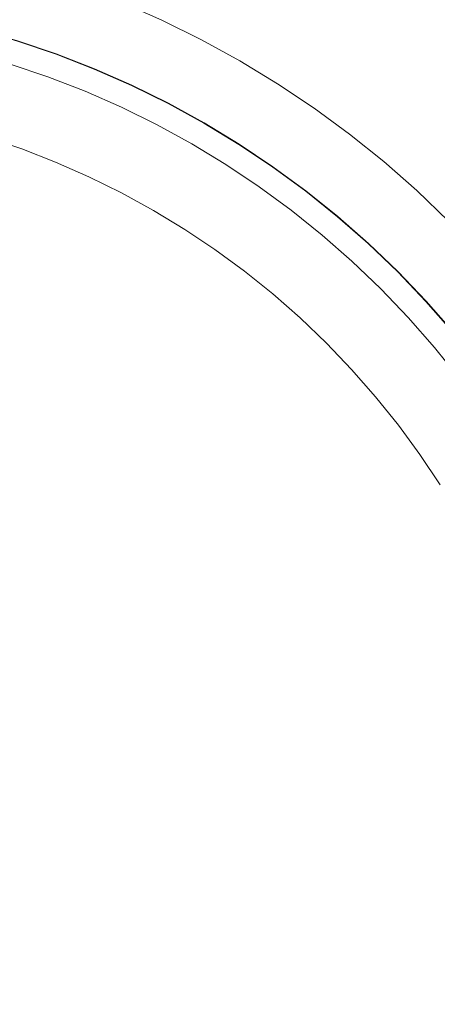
# Model space of a CAD drawing. Header units: millimetres. Extents: x -566 to 589, y -589 to 566.
# Tile 83 of 88: x -489 to -471, y 497 to 538. Entities that reach past the tile are written whole.
import ezdxf

# ---------------------------------------------------------------- set-up
doc = ezdxf.new("R2010")
doc.units = ezdxf.units.MM
doc.header["$LTSCALE"] = 50
doc.layers.add('ENERGY LIGHT RTP', color=7, linetype='Continuous', lineweight=5)

msp = doc.modelspace()

# ---------------------------------------------------------------- linework, layer by layer
at = {"layer": 'ENERGY LIGHT RTP', "color": 7, "linetype": 'Continuous', "lineweight": 5, "transparency": 33554687}
for points, invisible_edges in [([(-490.251, 537.686, 3796.985), (-491.905, 538.09, 3796.985), (-486.713, 561.507, -1000.015), (-484.043, 560.853, -1000.015)], 10), ([(-488.617, 537.209, 3796.985), (-490.251, 537.686, 3796.985), (-484.043, 560.853, -1000.015), (-481.405, 560.084, -1000.015)], 10), ([(-472.456, 559.816, -1000), (-475.092, 560.976, -1000), (-484.276, 538.803, 3800), (-482.599, 538.065, 3800)], 10), ([(-487.005, 536.662, 3796.985), (-488.617, 537.209, 3796.985), (-481.405, 560.084, -1000.015), (-478.802, 559.201, -1000.015)], 10), ([(-469.874, 558.543, -1000), (-472.456, 559.816, -1000), (-482.599, 538.065, 3800), (-480.956, 537.254, 3800)], 10), ([(-485.419, 536.045, 3796.985), (-487.005, 536.662, 3796.985), (-478.802, 559.201, -1000.015), (-476.24, 558.204, -1000.015)], 10), ([(-467.349, 557.158, -1000), (-469.874, 558.543, -1000), (-480.956, 537.254, 3800), (-479.349, 536.373, 3800)], 10), ([(-483.861, 535.36, 3796.985), (-485.419, 536.045, 3796.985), (-476.24, 558.204, -1000.015), (-473.724, 557.097, -1000.015)], 10), ([(-482.334, 534.607, 3796.985), (-483.861, 535.36, 3796.985), (-473.724, 557.097, -1000.015), (-471.259, 555.882, -1000.015)], 10), ([(-464.887, 555.664, -1000), (-467.349, 557.158, -1000), (-479.349, 536.373, 3800), (-477.782, 535.422, 3800)], 10), ([(-480.842, 533.788, 3796.985), (-482.334, 534.607, 3796.985), (-471.259, 555.882, -1000.015), (-468.849, 554.56, -1000.015)], 10), ([(-462.493, 554.064, -1000), (-464.887, 555.664, -1000), (-477.782, 535.422, 3800), (-476.259, 534.404, 3800)], 10), ([(-479.386, 532.905, 3796.985), (-480.842, 533.788, 3796.985), (-468.849, 554.56, -1000.015), (-466.499, 553.134, -1000.015)], 10), ([(-460.171, 552.361, -1000), (-462.493, 554.064, -1000), (-476.259, 534.404, 3800), (-474.781, 533.321, 3800)], 10), ([(-477.971, 531.959, 3796.985), (-479.386, 532.905, 3796.985), (-466.499, 553.134, -1000.015), (-464.214, 551.607, -1000.015)], 10), ([(-457.925, 550.559, -1000), (-460.171, 552.361, -1000), (-474.781, 533.321, 3800), (-473.352, 532.174, 3800)], 10), ([(-476.598, 530.953, 3796.985), (-477.971, 531.959, 3796.985), (-464.214, 551.607, -1000.015), (-461.997, 549.981, -1000.015)], 10), ([(-455.76, 548.66, -1000), (-457.925, 550.559, -1000), (-473.352, 532.174, 3800), (-471.974, 530.966, 3800)], 10), ([(-475.271, 529.887, 3796.985), (-476.598, 530.953, 3796.985), (-461.997, 549.981, -1000.015), (-459.853, 548.261, -1000.015)], 10), ([(-453.68, 546.669, -1000), (-455.76, 548.66, -1000), (-471.974, 530.966, 3800), (-470.651, 529.698, 3800)], 10), ([(-473.991, 528.765, 3796.985), (-475.271, 529.887, 3796.985), (-459.853, 548.261, -1000.015), (-457.787, 546.448, -1000.015)], 10), ([(-472.761, 527.588, 3796.985), (-473.991, 528.765, 3796.985), (-457.787, 546.448, -1000.015), (-455.801, 544.548, -1000.015)], 10), ([(-471.584, 526.358, 3796.985), (-472.761, 527.588, 3796.985), (-455.801, 544.548, -1000.015), (-453.901, 542.562, -1000.015)], 10), ([(-470.462, 525.078, 3796.985), (-471.584, 526.358, 3796.985), (-453.901, 542.562, -1000.015), (-452.088, 540.496, -1000.015)], 10), ([(-490.255, 537.671, 3799.985), (-488.622, 537.195, 3799.985), (-487.719, 540.056, 3800), (-489.479, 540.569, 3800)], 10), ([(-488.622, 537.195, 3799.985), (-487.01, 536.648, 3799.985), (-485.984, 539.467, 3800), (-487.719, 540.056, 3800)], 10), ([(-487.01, 536.648, 3799.985), (-485.424, 536.031, 3799.985), (-484.276, 538.803, 3800), (-485.984, 539.467, 3800)], 10), ([(-485.424, 536.031, 3799.985), (-483.867, 535.346, 3799.985), (-482.599, 538.065, 3800), (-484.276, 538.803, 3800)], 10), ([(-483.867, 535.346, 3799.985), (-482.341, 534.593, 3799.985), (-480.956, 537.254, 3800), (-482.599, 538.065, 3800)], 10), ([(-488.617, 537.209, 3796.985), (-487.005, 536.662, 3796.985), (-485.419, 536.045, 3796.985), (-500.349, 500, 3796.985)], 12), ([(-485.424, 536.031, 3799.985), (-487.01, 536.648, 3799.985), (-488.622, 537.195, 3799.985), (-500.349, 500, 3799.985)], 12), ([(-482.341, 534.593, 3799.985), (-480.849, 533.775, 3799.985), (-479.349, 536.373, 3800), (-480.956, 537.254, 3800)], 10), ([(-489.884, 533.189, 3886), (-488.447, 532.701, 3886), (-487.352, 535.708, 3886), (-488.922, 536.241, 3886)], 10), ([(-488.922, 536.241, 3800), (-487.352, 535.708, 3800), (-488.447, 532.701, 3800), (-489.884, 533.189, 3800)], 10), ([(-488.922, 536.241, 3800), (-488.922, 536.241, 3886), (-487.352, 535.708, 3886), (-487.352, 535.708, 3800)], 5), ([(-480.849, 533.775, 3799.985), (-479.394, 532.892, 3799.985), (-477.782, 535.422, 3800), (-479.349, 536.373, 3800)], 10), ([(-485.419, 536.045, 3796.985), (-483.861, 535.36, 3796.985), (-482.334, 534.607, 3796.985), (-500.349, 500, 3796.985)], 12), ([(-482.341, 534.593, 3799.985), (-483.867, 535.346, 3799.985), (-485.424, 536.031, 3799.985), (-500.349, 500, 3799.985)], 12), ([(-485.807, 535.107, 3886), (-487.352, 535.708, 3886), (-488.447, 532.701, 3886), (-487.032, 532.151, 3886)], 10), ([(-487.032, 532.151, 3800), (-488.447, 532.701, 3800), (-487.352, 535.708, 3800), (-485.807, 535.107, 3800)], 10), ([(-487.352, 535.708, 3800), (-487.352, 535.708, 3886), (-485.807, 535.107, 3886), (-485.807, 535.107, 3800)], 5), ([(-479.394, 532.892, 3799.985), (-477.98, 531.947, 3799.985), (-476.259, 534.404, 3800), (-477.782, 535.422, 3800)], 10), ([(-487.032, 532.151, 3886), (-485.642, 531.54, 3886), (-484.29, 534.44, 3886), (-485.807, 535.107, 3886)], 10), ([(-485.807, 535.107, 3800), (-484.29, 534.44, 3800), (-485.642, 531.54, 3800), (-487.032, 532.151, 3800)], 10), ([(-485.807, 535.107, 3800), (-485.807, 535.107, 3886), (-484.29, 534.44, 3886), (-484.29, 534.44, 3800)], 5), ([(-482.334, 534.607, 3796.985), (-480.842, 533.788, 3796.985), (-479.386, 532.905, 3796.985), (-500.349, 500, 3796.985)], 12), ([(-479.394, 532.892, 3799.985), (-480.849, 533.775, 3799.985), (-482.341, 534.593, 3799.985), (-500.349, 500, 3799.985)], 12), ([(-482.803, 533.706, 3886), (-484.29, 534.44, 3886), (-485.642, 531.54, 3886), (-484.28, 530.868, 3886)], 10), ([(-484.28, 530.868, 3800), (-485.642, 531.54, 3800), (-484.29, 534.44, 3800), (-482.803, 533.706, 3800)], 10), ([(-484.29, 534.44, 3800), (-484.29, 534.44, 3886), (-482.803, 533.706, 3886), (-482.803, 533.706, 3800)], 5), ([(-477.98, 531.947, 3799.985), (-476.607, 530.941, 3799.985), (-474.781, 533.321, 3800), (-476.259, 534.404, 3800)], 10), ([(-484.28, 530.868, 3886), (-482.949, 530.138, 3886), (-481.349, 532.909, 3886), (-482.803, 533.706, 3886)], 10), ([(-482.803, 533.706, 3800), (-481.349, 532.909, 3800), (-482.949, 530.138, 3800), (-484.28, 530.868, 3800)], 10), ([(-482.803, 533.706, 3800), (-482.803, 533.706, 3886), (-481.349, 532.909, 3886), (-481.349, 532.909, 3800)], 5), ([(-476.607, 530.941, 3799.985), (-475.28, 529.876, 3799.985), (-473.352, 532.174, 3800), (-474.781, 533.321, 3800)], 10), ([(-479.386, 532.905, 3796.985), (-477.971, 531.959, 3796.985), (-476.598, 530.953, 3796.985), (-500.349, 500, 3796.985)], 12), ([(-476.607, 530.941, 3799.985), (-477.98, 531.947, 3799.985), (-479.394, 532.892, 3799.985), (-500.349, 500, 3799.985)], 12), ([(-488.447, 532.701, 3800), (-488.447, 532.701, 3886), (-489.884, 533.189, 3886), (-489.884, 533.189, 3800)], 5), ([(-479.932, 532.049, 3886), (-481.349, 532.909, 3886), (-482.949, 530.138, 3886), (-481.651, 529.35, 3886)], 10), ([(-481.651, 529.35, 3800), (-482.949, 530.138, 3800), (-481.349, 532.909, 3800), (-479.932, 532.049, 3800)], 10), ([(-481.349, 532.909, 3800), (-481.349, 532.909, 3886), (-479.932, 532.049, 3886), (-479.932, 532.049, 3800)], 5), ([(-487.032, 532.151, 3800), (-487.032, 532.151, 3886), (-488.447, 532.701, 3886), (-488.447, 532.701, 3800)], 5), ([(-485.642, 531.54, 3800), (-485.642, 531.54, 3886), (-487.032, 532.151, 3886), (-487.032, 532.151, 3800)], 5), ([(-481.651, 529.35, 3886), (-480.389, 528.506, 3886), (-478.553, 531.128, 3886), (-479.932, 532.049, 3886)], 10), ([(-479.932, 532.049, 3800), (-478.553, 531.128, 3800), (-480.389, 528.506, 3800), (-481.651, 529.35, 3800)], 10), ([(-479.932, 532.049, 3800), (-479.932, 532.049, 3886), (-478.553, 531.128, 3886), (-478.553, 531.128, 3800)], 5), ([(-475.28, 529.876, 3799.985), (-474.001, 528.754, 3799.985), (-471.974, 530.966, 3800), (-473.352, 532.174, 3800)], 10), ([(-484.28, 530.868, 3800), (-484.28, 530.868, 3886), (-485.642, 531.54, 3886), (-485.642, 531.54, 3800)], 5), ([(-476.598, 530.953, 3796.985), (-475.271, 529.887, 3796.985), (-473.991, 528.765, 3796.985), (-500.349, 500, 3796.985)], 12), ([(-474.001, 528.754, 3799.985), (-475.28, 529.876, 3799.985), (-476.607, 530.941, 3799.985), (-500.349, 500, 3799.985)], 12), ([(-482.949, 530.138, 3800), (-482.949, 530.138, 3886), (-484.28, 530.868, 3886), (-484.28, 530.868, 3800)], 5), ([(-480.389, 528.506, 3886), (-479.164, 527.609, 3886), (-477.216, 530.147, 3886), (-478.553, 531.128, 3886)], 10), ([(-478.553, 531.128, 3800), (-477.216, 530.147, 3800), (-479.164, 527.609, 3800), (-480.389, 528.506, 3800)], 10), ([(-478.553, 531.128, 3800), (-478.553, 531.128, 3886), (-477.216, 530.147, 3886), (-477.216, 530.147, 3800)], 5), ([(-474.001, 528.754, 3799.985), (-472.772, 527.577, 3799.985), (-470.651, 529.698, 3800), (-471.974, 530.966, 3800)], 10), ([(-481.651, 529.35, 3800), (-481.651, 529.35, 3886), (-482.949, 530.138, 3886), (-482.949, 530.138, 3800)], 5), ([(-475.923, 529.11, 3886), (-477.216, 530.147, 3886), (-479.164, 527.609, 3886), (-477.98, 526.658, 3886)], 10), ([(-477.98, 526.658, 3800), (-479.164, 527.609, 3800), (-477.216, 530.147, 3800), (-475.923, 529.11, 3800)], 10), ([(-477.216, 530.147, 3800), (-477.216, 530.147, 3886), (-475.923, 529.11, 3886), (-475.923, 529.11, 3800)], 5), ([(-472.772, 527.577, 3799.985), (-471.595, 526.348, 3799.985), (-469.383, 528.375, 3800), (-470.651, 529.698, 3800)], 10), ([(-480.389, 528.506, 3800), (-480.389, 528.506, 3886), (-481.651, 529.35, 3886), (-481.651, 529.35, 3800)], 5), ([(-477.98, 526.658, 3886), (-476.839, 525.657, 3886), (-474.677, 528.017, 3886), (-475.923, 529.11, 3886)], 10), ([(-475.923, 529.11, 3800), (-474.677, 528.017, 3800), (-476.839, 525.657, 3800), (-477.98, 526.658, 3800)], 10), ([(-475.923, 529.11, 3800), (-475.923, 529.11, 3886), (-474.677, 528.017, 3886), (-474.677, 528.017, 3800)], 5), ([(-473.991, 528.765, 3796.985), (-472.761, 527.588, 3796.985), (-471.584, 526.358, 3796.985), (-500.349, 500, 3796.985)], 12), ([(-471.595, 526.348, 3799.985), (-472.772, 527.577, 3799.985), (-474.001, 528.754, 3799.985), (-500.349, 500, 3799.985)], 12), ([(-479.164, 527.609, 3800), (-479.164, 527.609, 3886), (-480.389, 528.506, 3886), (-480.389, 528.506, 3800)], 5), ([(-471.595, 526.348, 3799.985), (-470.473, 525.069, 3799.985), (-468.175, 526.997, 3800), (-469.383, 528.375, 3800)], 10), ([(-473.479, 526.87, 3886), (-474.677, 528.017, 3886), (-476.839, 525.657, 3886), (-475.742, 524.607, 3886)], 10), ([(-475.742, 524.607, 3800), (-476.839, 525.657, 3800), (-474.677, 528.017, 3800), (-473.479, 526.87, 3800)], 10), ([(-474.677, 528.017, 3800), (-474.677, 528.017, 3886), (-473.479, 526.87, 3886), (-473.479, 526.87, 3800)], 5), ([(-477.98, 526.658, 3800), (-477.98, 526.658, 3886), (-479.164, 527.609, 3886), (-479.164, 527.609, 3800)], 5), ([(-476.839, 525.657, 3800), (-476.839, 525.657, 3886), (-477.98, 526.658, 3886), (-477.98, 526.658, 3800)], 5), ([(-475.742, 524.607, 3886), (-474.692, 523.511, 3886), (-472.333, 525.672, 3886), (-473.479, 526.87, 3886)], 10), ([(-473.479, 526.87, 3800), (-472.333, 525.672, 3800), (-474.692, 523.511, 3800), (-475.742, 524.607, 3800)], 10), ([(-473.479, 526.87, 3800), (-473.479, 526.87, 3886), (-472.333, 525.672, 3886), (-472.333, 525.672, 3800)], 5), ([(-471.584, 526.358, 3796.985), (-470.462, 525.078, 3796.985), (-469.396, 523.751, 3796.985), (-500.349, 500, 3796.985)], 12), ([(-469.408, 523.742, 3799.985), (-470.473, 525.069, 3799.985), (-471.595, 526.348, 3799.985), (-500.349, 500, 3799.985)], 12), ([(-475.742, 524.607, 3800), (-475.742, 524.607, 3886), (-476.839, 525.657, 3886), (-476.839, 525.657, 3800)], 5), ([(-471.239, 524.426, 3886), (-472.333, 525.672, 3886), (-474.692, 523.511, 3886), (-473.691, 522.369, 3886)], 10), ([(-473.691, 522.369, 3800), (-474.692, 523.511, 3800), (-472.333, 525.672, 3800), (-471.239, 524.426, 3800)], 10), ([(-472.333, 525.672, 3800), (-472.333, 525.672, 3886), (-471.239, 524.426, 3886), (-471.239, 524.426, 3800)], 5), ([(-474.692, 523.511, 3800), (-474.692, 523.511, 3886), (-475.742, 524.607, 3886), (-475.742, 524.607, 3800)], 5), ([(-473.691, 522.369, 3886), (-472.74, 521.185, 3886), (-470.202, 523.133, 3886), (-471.239, 524.426, 3886)], 10), ([(-471.239, 524.426, 3800), (-470.202, 523.133, 3800), (-472.74, 521.185, 3800), (-473.691, 522.369, 3800)], 10), ([(-471.239, 524.426, 3800), (-471.239, 524.426, 3886), (-470.202, 523.133, 3886), (-470.202, 523.133, 3800)], 5), ([(-469.396, 523.751, 3796.985), (-468.39, 522.378, 3796.985), (-467.444, 520.963, 3796.985), (-500.349, 500, 3796.985)], 12), ([(-467.457, 520.955, 3799.985), (-468.402, 522.37, 3799.985), (-469.408, 523.742, 3799.985), (-500.349, 500, 3799.985)], 12), ([(-473.691, 522.369, 3800), (-473.691, 522.369, 3886), (-474.692, 523.511, 3886), (-474.692, 523.511, 3800)], 5), ([(-469.221, 521.796, 3886), (-470.202, 523.133, 3886), (-472.74, 521.185, 3886), (-471.843, 519.96, 3886)], 10), ([(-471.843, 519.96, 3800), (-472.74, 521.185, 3800), (-470.202, 523.133, 3800), (-469.221, 521.796, 3800)], 10), ([(-472.74, 521.185, 3800), (-472.74, 521.185, 3886), (-473.691, 522.369, 3886), (-473.691, 522.369, 3800)], 5), ([(-468.3, 520.417, 3886), (-469.221, 521.796, 3886), (-471.843, 519.96, 3886), (-470.999, 518.698, 3886)], 10), ([(-470.999, 518.698, 3800), (-471.843, 519.96, 3800), (-469.221, 521.796, 3800), (-468.3, 520.417, 3800)], 10), ([(-467.444, 520.963, 3796.985), (-466.561, 519.508, 3796.985), (-465.742, 518.015, 3796.985), (-500.349, 500, 3796.985)], 12), ([(-465.756, 518.008, 3799.985), (-466.574, 519.5, 3799.985), (-467.457, 520.955, 3799.985), (-500.349, 500, 3799.985)], 12), ([(-471.843, 519.96, 3800), (-471.843, 519.96, 3886), (-472.74, 521.185, 3886), (-472.74, 521.185, 3800)], 5), ([(-470.999, 518.698, 3800), (-470.999, 518.698, 3886), (-471.843, 519.96, 3886), (-471.843, 519.96, 3800)], 5), ([(-465.742, 518.015, 3796.985), (-464.989, 516.488, 3796.985), (-464.304, 514.93, 3796.985), (-500.349, 500, 3796.985)], 12), ([(-464.318, 514.925, 3799.985), (-465.003, 516.482, 3799.985), (-465.756, 518.008, 3799.985), (-500.349, 500, 3799.985)], 12), ([(-464.304, 514.93, 3796.985), (-463.687, 513.344, 3796.985), (-463.14, 511.732, 3796.985), (-500.349, 500, 3796.985)], 12), ([(-463.154, 511.728, 3799.985), (-463.701, 513.339, 3799.985), (-464.318, 514.925, 3799.985), (-500.349, 500, 3799.985)], 12), ([(-463.14, 511.732, 3796.985), (-462.663, 510.098, 3796.985), (-462.259, 508.444, 3796.985), (-500.349, 500, 3796.985)], 12), ([(-462.273, 508.441, 3799.985), (-462.678, 510.094, 3799.985), (-463.154, 511.728, 3799.985), (-500.349, 500, 3799.985)], 12), ([(-462.259, 508.444, 3796.985), (-461.927, 506.775, 3796.985), (-461.668, 505.092, 3796.985), (-500.349, 500, 3796.985)], 12), ([(-461.683, 505.091, 3799.985), (-461.942, 506.772, 3799.985), (-462.273, 508.441, 3799.985), (-500.349, 500, 3799.985)], 12), ([(-461.668, 505.092, 3796.985), (-461.482, 503.4, 3796.985), (-461.371, 501.702, 3796.985), (-500.349, 500, 3796.985)], 12), ([(-500.349, 500, 3799.985), (-461.386, 501.701, 3799.985), (-461.497, 503.399, 3799.985), (-461.683, 505.091, 3799.985)], 9), ([(-461.371, 501.702, 3796.985), (-461.334, 500, 3796.985), (-461.371, 498.298, 3796.985), (-500.349, 500, 3796.985)], 12), ([(-461.386, 498.299, 3799.985), (-461.349, 500, 3799.985), (-461.386, 501.701, 3799.985), (-500.349, 500, 3799.985)], 12), ([(-488.622, 462.805, 3799.985), (-487.01, 463.352, 3799.985), (-485.424, 463.969, 3799.985), (-500.349, 500, 3799.985)], 12), ([(-485.424, 463.969, 3799.985), (-483.867, 464.654, 3799.985), (-482.341, 465.407, 3799.985), (-500.349, 500, 3799.985)], 12), ([(-482.341, 465.407, 3799.985), (-480.849, 466.225, 3799.985), (-479.394, 467.108, 3799.985), (-500.349, 500, 3799.985)], 12), ([(-479.394, 467.108, 3799.985), (-477.98, 468.053, 3799.985), (-476.607, 469.059, 3799.985), (-500.349, 500, 3799.985)], 12), ([(-476.607, 469.059, 3799.985), (-475.28, 470.124, 3799.985), (-474.001, 471.246, 3799.985), (-500.349, 500, 3799.985)], 12), ([(-474.001, 471.246, 3799.985), (-472.772, 472.423, 3799.985), (-471.595, 473.652, 3799.985), (-500.349, 500, 3799.985)], 12), ([(-471.595, 473.652, 3799.985), (-470.473, 474.931, 3799.985), (-469.408, 476.258, 3799.985), (-500.349, 500, 3799.985)], 12), ([(-469.408, 476.258, 3799.985), (-468.402, 477.63, 3799.985), (-467.457, 479.045, 3799.985), (-500.349, 500, 3799.985)], 12), ([(-467.457, 479.045, 3799.985), (-466.574, 480.5, 3799.985), (-465.756, 481.992, 3799.985), (-500.349, 500, 3799.985)], 12), ([(-465.756, 481.992, 3799.985), (-465.003, 483.518, 3799.985), (-464.318, 485.075, 3799.985), (-500.349, 500, 3799.985)], 12), ([(-464.318, 485.075, 3799.985), (-463.701, 486.661, 3799.985), (-463.154, 488.272, 3799.985), (-500.349, 500, 3799.985)], 12), ([(-463.154, 488.272, 3799.985), (-462.678, 489.906, 3799.985), (-462.273, 491.559, 3799.985), (-500.349, 500, 3799.985)], 12), ([(-462.273, 491.559, 3799.985), (-461.942, 493.228, 3799.985), (-461.683, 494.909, 3799.985), (-500.349, 500, 3799.985)], 12), ([(-461.683, 494.909, 3799.985), (-461.497, 496.601, 3799.985), (-461.386, 498.299, 3799.985), (-500.349, 500, 3799.985)], 12), ([(-500.349, 500, 3796.985), (-461.371, 498.298, 3796.985), (-461.482, 496.6, 3796.985), (-461.668, 494.908, 3796.985)], 9), ([(-461.668, 494.908, 3796.985), (-461.927, 493.225, 3796.985), (-462.259, 491.556, 3796.985), (-500.349, 500, 3796.985)], 12), ([(-462.259, 491.556, 3796.985), (-462.663, 489.902, 3796.985), (-463.14, 488.268, 3796.985), (-500.349, 500, 3796.985)], 12), ([(-463.14, 488.268, 3796.985), (-463.687, 486.656, 3796.985), (-464.304, 485.07, 3796.985), (-500.349, 500, 3796.985)], 12), ([(-464.304, 485.07, 3796.985), (-464.989, 483.512, 3796.985), (-465.742, 481.985, 3796.985), (-500.349, 500, 3796.985)], 12), ([(-465.742, 481.985, 3796.985), (-466.561, 480.492, 3796.985), (-467.444, 479.037, 3796.985), (-500.349, 500, 3796.985)], 12), ([(-467.444, 479.037, 3796.985), (-468.39, 477.622, 3796.985), (-469.396, 476.249, 3796.985), (-500.349, 500, 3796.985)], 12), ([(-469.396, 476.249, 3796.985), (-470.462, 474.922, 3796.985), (-471.584, 473.642, 3796.985), (-500.349, 500, 3796.985)], 12), ([(-471.584, 473.642, 3796.985), (-472.761, 472.412, 3796.985), (-473.991, 471.235, 3796.985), (-500.349, 500, 3796.985)], 12), ([(-473.991, 471.235, 3796.985), (-475.271, 470.113, 3796.985), (-476.598, 469.047, 3796.985), (-500.349, 500, 3796.985)], 12), ([(-476.598, 469.047, 3796.985), (-477.971, 468.041, 3796.985), (-479.386, 467.095, 3796.985), (-500.349, 500, 3796.985)], 12), ([(-479.386, 467.095, 3796.985), (-480.842, 466.212, 3796.985), (-482.334, 465.393, 3796.985), (-500.349, 500, 3796.985)], 12), ([(-482.334, 465.393, 3796.985), (-483.861, 464.64, 3796.985), (-485.419, 463.955, 3796.985), (-500.349, 500, 3796.985)], 12), ([(-485.419, 463.955, 3796.985), (-487.005, 463.338, 3796.985), (-488.617, 462.791, 3796.985), (-500.349, 500, 3796.985)], 12)]:
    msp.add_3dface(points, dxfattribs=dict(at, invisible_edges=invisible_edges))

doc.saveas('drawing.dxf')
